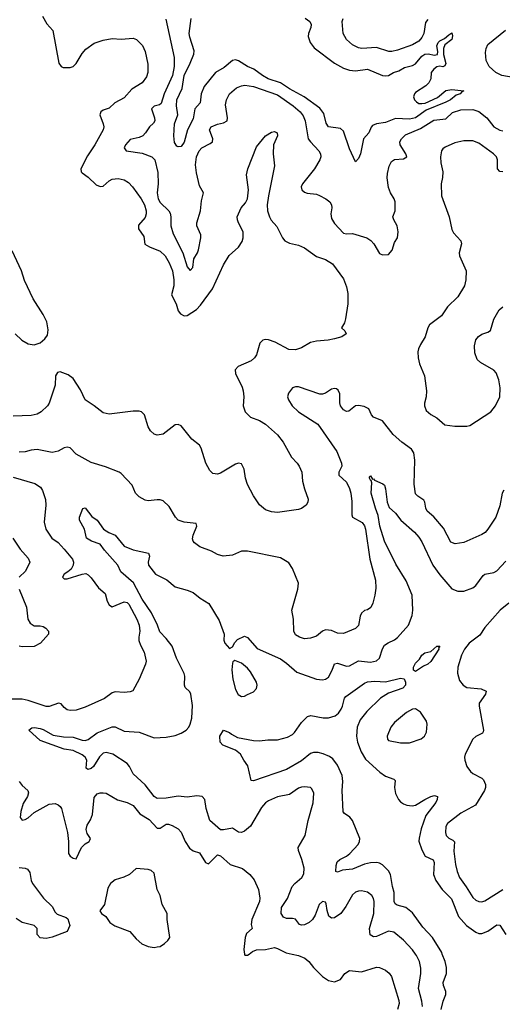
# Model space of a CAD drawing. Header units: inches. Extents: x 1449094 to 1618372, y 389908 to 534307.
# Tile 42 of 256: x 1485114 to 1488327, y 419665 to 426223. Entities that reach past the tile are written whole.
import ezdxf

# ---------------------------------------------------------------- set-up
doc = ezdxf.new("R2010")
doc.units = ezdxf.units.IN
doc.header["$MEASUREMENT"] = 0
doc.layers.add('B4481', color=7, linetype='Continuous')
doc.layers.add('B4482', color=7, linetype='Continuous')

msp = doc.modelspace()

# ---------------------------------------------------------------- linework, layer by layer
at = {"layer": 'B4481', "color": 5}
for points, elevation in [([(1486611.4, 420000), (1486612.9, 419992.9), (1486630, 419992), (1486640.6, 420000)], 660), ([(1486928.4, 420000), (1486970.6, 419990.6), (1487012.8, 419972.8), (1487038.7, 419950), (1487069.3, 419910), (1487130, 419849.6), (1487170, 419824.2), (1487210, 419815.6), (1487248.7, 419831.3), (1487279.3, 419870), (1487310, 419891.3), (1487390, 419880.3), (1487490, 419911.5), (1487510, 419909.6), (1487550, 419891.6), (1487573, 419873), (1487590, 419849.2), (1487637.4, 419690), (1487639.8, 419670), (1487629.8, 419630)], 660), ([(1487794.5, 419650), (1487790, 419686), (1487769.2, 419770), (1487784.5, 419870), (1487785.5, 419905.5), (1487776.5, 419950), (1487755.5, 419990), (1487748.4, 420000)], 640), ([(1487919.5, 419630), (1487933.7, 419686.3), (1487950.6, 419730), (1487950.6, 419750), (1487936, 419790), (1487933.7, 419810), (1487955, 419870), (1487954.8, 419910), (1487945.5, 419950), (1487927.1, 420000)], 620)]:
    msp.add_lwpolyline(points, dxfattribs=dict(at, elevation=elevation))
at = {"layer": 'B4482', "color": 5}
for points, elevation in [([(1485266.3, 426246.3), (1485294.9, 426194.9), (1485335.6, 426150), (1485373.9, 425933.9), (1485389.6, 425910), (1485404.4, 425904.4), (1485450, 425903.8), (1485469.2, 425910.8), (1485490, 425931.5), (1485530, 425998), (1485554.1, 426025.9), (1485610, 426065.6), (1485670, 426087.1), (1485730, 426096.8), (1485790, 426093.3), (1485870, 426099.7), (1485892, 426090), (1485932.4, 426050), (1485949.7, 426010), (1485966.8, 425926.8), (1485967.6, 425870), (1485958.2, 425841.8), (1485930, 425802.6), (1485860.8, 425759.2), (1485810, 425701.7), (1485747, 425670), (1485710, 425634.4), (1485670, 425620.3), (1485654, 425610), (1485648.3, 425590), (1485670.9, 425529.1), (1485674, 425510), (1485669.7, 425490), (1485614.2, 425390), (1485564.8, 425315.2), (1485520.4, 425230), (1485524, 425210), (1485530, 425203.5), (1485570, 425173.5), (1485623.2, 425123.2), (1485650, 425111.1), (1485670, 425114), (1485710.2, 425149.8), (1485730, 425161), (1485770, 425164.4), (1485810, 425155.4), (1485837.5, 425137.5), (1485865.7, 425110), (1485922.8, 425030), (1485944.4, 424990), (1485955, 424950), (1485955.8, 424930), (1485950, 424906), (1485905.9, 424854.1), (1485906, 424830), (1485939.6, 424779.6), (1485948, 424728), (1485978, 424710), (1486050, 424682.2), (1486082.5, 424650), (1486110, 424604), (1486131.9, 424550), (1486140.7, 424490), (1486140.7, 424450), (1486125.3, 424390), (1486155.4, 424330), (1486170, 424283.7), (1486184, 424264), (1486210, 424251.3), (1486230, 424253.3), (1486290, 424293.5), (1486317.6, 424322.4), (1486396.5, 424430), (1486470.2, 424589.8), (1486508, 424652), (1486570, 424707.6), (1486595.1, 424744.9), (1486602.6, 424770), (1486601.3, 424810), (1486570.5, 424870), (1486563, 424890), (1486562, 424910), (1486587.7, 424970), (1486617.1, 425002.9), (1486630.7, 425030), (1486637.3, 425090), (1486624.9, 425190), (1486633.4, 425230), (1486690, 425375.3), (1486751.3, 425450), (1486790, 425472.7), (1486810, 425477.2), (1486828.9, 425468.9), (1486829.2, 425450), (1486802.7, 425390), (1486800.9, 425330), (1486809.6, 425250), (1486769.6, 425050), (1486761.6, 424990), (1486764.2, 424950), (1486776.9, 424910), (1486788.6, 424888.6), (1486825.9, 424845.9), (1486863, 424770), (1486879.5, 424750), (1486910, 424734), (1486970, 424721), (1487010, 424704.4), (1487090, 424644.7), (1487150, 424626), (1487195.8, 424595.8), (1487270, 424496), (1487290, 424444), (1487298.2, 424398.2), (1487298.7, 424330), (1487283.7, 424230), (1487276.6, 424203.4), (1487255.3, 424170), (1487278, 424150), (1487288, 424130), (1487258, 424110), (1487210, 424097.1), (1487168.1, 424088.1), (1487090, 424082.4), (1487050, 424072.4), (1486990, 424036.4), (1486950, 424023.7), (1486906.1, 424026.1), (1486814.4, 424074.4), (1486771.1, 424091.1), (1486750, 424092.4), (1486732.1, 424087.9), (1486711.9, 424068.1), (1486690.9, 423990), (1486678, 423970), (1486654, 423950), (1486568, 423912), (1486548.4, 423890), (1486550, 423866), (1486594.7, 423774.7), (1486602.3, 423750), (1486605.1, 423710), (1486601.1, 423650), (1486615.8, 423610), (1486650, 423574.7), (1486710, 423553.6), (1486750, 423529.5), (1486830, 423457), (1486868.5, 423408.5), (1486922.4, 423310), (1486961.6, 423270), (1486974.7, 423250), (1486991.6, 423210), (1486997.2, 423150), (1487010, 423098), (1487035.1, 423030), (1487032.7, 423010), (1487021.2, 422990), (1486990, 422967.7), (1486970, 422960.5), (1486830, 422941.6), (1486790, 422945.5), (1486750, 422959.1), (1486710, 422990.8), (1486670.5, 423050.5), (1486630, 423126.8), (1486616.5, 423170), (1486608.8, 423228.8), (1486590, 423264), (1486570, 423268.2), (1486550, 423262.4), (1486450, 423201.6), (1486430, 423195.5), (1486400.4, 423200.4), (1486379.9, 423219.9), (1486352.7, 423270), (1486322, 423370), (1486310.3, 423390), (1486260.4, 423430), (1486190, 423517.1), (1486170, 423526), (1486150, 423523.8), (1486070, 423462), (1486030, 423456.3), (1486010, 423462), (1485984.2, 423484.2), (1485970.3, 423510.4), (1485945.5, 423590), (1485926, 423610), (1485910, 423615.8), (1485870, 423616), (1485710, 423596), (1485670, 423603.7), (1485610, 423652), (1485550.3, 423690.3), (1485517.8, 423757.8), (1485470, 423834), (1485437.3, 423857.3), (1485383.2, 423876.8), (1485366.8, 423873.2), (1485353.2, 423850), (1485349.5, 423789.5), (1485310.8, 423669.2), (1485298.7, 423650), (1485257.6, 423610), (1485230, 423595.6), (1485190, 423586.9), (1485070, 423582.3)], 680), ([(1486087, 426227), (1486143.1, 425970), (1486142.5, 425910), (1486130.5, 425850), (1486075, 425730), (1486054.8, 425665.2), (1486044, 425656), (1486010, 425647.6), (1485990.8, 425630), (1486011.3, 425568.7), (1486013.6, 425550), (1486005.5, 425534.5), (1485978.5, 425510), (1485951.2, 425468.8), (1485932.8, 425450), (1485910, 425438.4), (1485850, 425425.3), (1485818, 425390), (1485809.8, 425370), (1485823.7, 425350), (1485930, 425334.9), (1485992.9, 425310), (1486013.4, 425290), (1486034.1, 425205.9), (1486035.5, 425130), (1486028.9, 425070), (1486035.8, 425030), (1486050, 425004.8), (1486107.1, 424950), (1486115.1, 424935.1), (1486120.2, 424910), (1486119.8, 424850), (1486135.6, 424795.6), (1486199.1, 424670), (1486230, 424576.3), (1486250, 424551.8), (1486267.4, 424572.6), (1486273.9, 424630), (1486298.1, 424670), (1486305, 424690), (1486320.5, 424770), (1486319.8, 424790), (1486292.5, 424850), (1486293.5, 424870), (1486318.2, 424950), (1486324.6, 425015.4), (1486337.6, 425070), (1486310, 425117), (1486290, 425202), (1486284.9, 425255.1), (1486290.9, 425309.1), (1486309.1, 425350), (1486327.6, 425370), (1486382.6, 425397.4), (1486396.5, 425410), (1486399.6, 425430), (1486378.7, 425490), (1486388.2, 425510), (1486430, 425527.1), (1486470, 425535.3), (1486494.9, 425550), (1486498.4, 425570), (1486484.8, 425655.2), (1486490.3, 425690), (1486510, 425729.5), (1486556.3, 425770), (1486590, 425783.1), (1486613.5, 425786.5), (1486670, 425778.7), (1486830, 425722.2), (1486935, 425650), (1486981.8, 425610), (1487001.8, 425581.8), (1487015.2, 425550), (1487035.4, 425430), (1487048.9, 425408.9), (1487106.4, 425350), (1487116.5, 425330), (1487118.9, 425310), (1487111.7, 425290), (1487075.8, 425230), (1486995.8, 425130), (1486988.7, 425110), (1486992.8, 425090), (1487010, 425074), (1487027.3, 425067.3), (1487090, 425059.8), (1487110, 425051.6), (1487151.6, 425030), (1487178.7, 425010), (1487189.7, 424989.7), (1487191.2, 424970), (1487184.4, 424930), (1487190, 424899.3), (1487210, 424865.6), (1487270, 424800.4), (1487290, 424796), (1487330, 424799.1), (1487424.5, 424770), (1487451.3, 424751.3), (1487471.2, 424730), (1487510, 424666.6), (1487530, 424656.2), (1487570, 424659.5), (1487592.8, 424687.2), (1487610, 424739), (1487628, 424770), (1487634.4, 424810), (1487626, 424850), (1487604, 424890), (1487598.8, 424910), (1487614, 424950), (1487612.7, 425010), (1487607.3, 425030), (1487582, 425070), (1487570, 425104.7), (1487560.8, 425170), (1487562.4, 425197.6), (1487572.7, 425247.3), (1487590, 425277.6), (1487610, 425291), (1487670, 425296.3), (1487690.3, 425309.7), (1487684.6, 425330), (1487646.4, 425390), (1487645.2, 425410), (1487655.8, 425430), (1487683.2, 425456.8), (1487781.1, 425498.9), (1487870, 425552.9), (1487950, 425562.7), (1487994.4, 425605.6), (1488050, 425622.3), (1488130, 425623.7), (1488170, 425611.7), (1488222.9, 425570), (1488269.9, 425509.9), (1488310, 425486), (1488330, 425483.6)], 660), ([(1487013.8, 426233.8), (1487045.5, 426210), (1487054, 426190), (1487052.2, 426170), (1487035.8, 426130), (1487033.4, 426110), (1487047.6, 426070), (1487075, 426035), (1487210, 425933.7), (1487270, 425900.8), (1487310, 425886.5), (1487350, 425882.3), (1487430, 425893), (1487530, 425851.4), (1487550, 425847.8), (1487570, 425851.5), (1487602.9, 425870), (1487637.9, 425882.1), (1487674.6, 425905.4), (1487730, 425918.8), (1487750, 425929.3), (1487790, 425979.1), (1487810, 425993.7), (1487836, 425996), (1487873, 425987), (1487895.3, 425990), (1487898, 426010), (1487889.8, 426049.8), (1487899.7, 426070), (1487910, 426081.1), (1487943, 426097), (1487970, 426123), (1487990, 426134.8), (1487994.9, 426114.9), (1487990.3, 426090), (1487944.4, 426055.6), (1487935.8, 426030), (1487934.8, 425990), (1487950.3, 425930.3), (1487944.5, 425915.5), (1487930, 425909.6), (1487910, 425914), (1487890, 425908), (1487870, 425894.3), (1487853.1, 425870), (1487850.3, 425829.7), (1487838.5, 425801.5), (1487817.5, 425782.5), (1487750, 425738.4), (1487741.6, 425730), (1487735.8, 425710), (1487742.6, 425690), (1487754.7, 425674.7), (1487770, 425665.5), (1487790, 425664.2), (1487812.2, 425667.8), (1487895.8, 425704.2), (1487950, 425752), (1487990, 425758), (1488071.3, 425750), (1488057.3, 425742.7), (1488046.8, 425730), (1488019.3, 425720.7), (1487981.8, 425690), (1487950, 425672.5), (1487819.9, 425620.1), (1487750, 425569.9), (1487710, 425559.7), (1487616.3, 425563.7), (1487550, 425538.7), (1487490.2, 425529.8), (1487462.4, 425517.6), (1487453, 425507), (1487438.4, 425470), (1487403.6, 425430), (1487382.3, 425330), (1487370, 425299.3), (1487350, 425275.3), (1487310, 425362), (1487270, 425480.7), (1487250, 425498.3), (1487169.6, 425510), (1487154.7, 425534.7), (1487138.2, 425598.2), (1487112.8, 425632.8), (1487008.5, 425708.5), (1486910, 425761.2), (1486850, 425801.4), (1486768.9, 425830), (1486730, 425851.6), (1486672.8, 425892.8), (1486630, 425910.9), (1486570, 425947.8), (1486550, 425954.5), (1486530, 425950.7), (1486475, 425905), (1486418.1, 425870), (1486342.7, 425777.3), (1486323, 425730), (1486314.7, 425670), (1486280.5, 425630), (1486270, 425563), (1486230.7, 425490), (1486210, 425408.2), (1486190, 425379.1), (1486170, 425375.1), (1486160.4, 425380.4), (1486145.3, 425405.3), (1486140.8, 425450), (1486145.5, 425530), (1486166.6, 425590), (1486157.8, 425650), (1486159.2, 425690), (1486196.3, 425763.7), (1486210, 425850), (1486250, 425932.5), (1486274.3, 425994.3), (1486275, 426015), (1486246.4, 426106.4), (1486243.1, 426130), (1486256.3, 426230)], 640), ([(1487830, 426224.4), (1487816.5, 426203.5), (1487803.7, 426130), (1487790, 426104.4), (1487770, 426080.7), (1487730, 426055.8), (1487630, 426020.1), (1487591.1, 426011.1), (1487571.8, 426011.8), (1487490, 426037.4), (1487391.4, 426031.4), (1487370, 426034.7), (1487330, 426054.3), (1487290.3, 426090), (1487267.2, 426130), (1487260.9, 426210), (1487267.7, 426230)], 660), ([(1488450, 425829.7), (1488323, 425850), (1488283.8, 425870), (1488239.3, 425910), (1488218.7, 425950), (1488215.4, 426004.6), (1488218.3, 426030), (1488230, 426056.9), (1488347.4, 426152.6)], 660), ([(1488330, 425209.7), (1488310, 425211.6), (1488295.8, 425230), (1488293.7, 425290), (1488287.3, 425310), (1488267.3, 425330), (1488170, 425399.7), (1488130, 425416), (1488070, 425416.4), (1488010, 425403.1), (1487945.4, 425374.6), (1487930, 425362.7), (1487921.6, 425350), (1487914.9, 425310), (1487918, 425270), (1487931.8, 425210), (1487928.9, 425171.1), (1487918.7, 425130), (1487922, 425050), (1487972.2, 424910), (1487990, 424824.7), (1488002.8, 424802.8), (1488050.6, 424750), (1488054.9, 424730), (1488039.1, 424670), (1488040.7, 424650), (1488086.8, 424550), (1488084.9, 424490), (1488074.9, 424450), (1488030, 424378), (1487961, 424310), (1487922.8, 424250), (1487842, 424190), (1487830.4, 424169.6), (1487813.7, 424110), (1487781.2, 424058.8), (1487768.4, 424030), (1487764.4, 424010), (1487766, 423970), (1487776.4, 423930), (1487808.4, 423850), (1487822.4, 423750), (1487819.3, 423710), (1487807.9, 423667.9), (1487807.7, 423650), (1487819.9, 423619.9), (1487850, 423592.7), (1487890.2, 423570.2), (1487944.4, 423524.4), (1488010, 423514.9), (1488090, 423515.5), (1488110, 423520.5), (1488249.6, 423610), (1488282.4, 423650), (1488309.6, 423710), (1488312, 423770), (1488304.1, 423824.1), (1488286, 423870), (1488270, 423889.2), (1488180.7, 423940.7), (1488160.4, 423960.4), (1488143.1, 424003.1), (1488141.1, 424050), (1488149.7, 424090), (1488167.6, 424112.4), (1488190, 424128.4), (1488230, 424141.6), (1488247.6, 424152.4), (1488271.1, 424228.9), (1488306.6, 424290), (1488329.7, 424310.3)], 680), ([(1485084.5, 424130), (1485128.5, 424088.5), (1485170, 424063.6), (1485210, 424057), (1485251, 424070), (1485282, 424098), (1485298.8, 424121.2), (1485302.8, 424157.2), (1485294.9, 424210), (1485270, 424258.8), (1485203, 424363), (1485146.3, 424486.3), (1485126.7, 424550), (1485064.2, 424684.2)], 680), ([(1488338, 423090), (1488324.7, 423070), (1488310, 422984.7), (1488282.9, 422910), (1488230.8, 422829.2), (1488211.8, 422808.2), (1488190, 422794.6), (1488070, 422740.3), (1488012.2, 422732.2), (1487983.4, 422743.4), (1487935.6, 422835.6), (1487871.8, 422911.8), (1487827.4, 422950), (1487817.7, 422970), (1487811.8, 423010), (1487803.4, 423023.4), (1487763.8, 423050), (1487750, 423065.5), (1487739.3, 423130), (1487744.3, 423290), (1487738.5, 423338.5), (1487722.5, 423362.5), (1487659, 423410), (1487601.2, 423461.2), (1487530.2, 423550.2), (1487470, 423574.9), (1487454.9, 423590), (1487438, 423630), (1487407.3, 423647.3), (1487370, 423654), (1487350, 423650.4), (1487305.4, 423614.6), (1487290, 423612.7), (1487270, 423624.9), (1487249, 423650), (1487244.4, 423670), (1487244.6, 423730), (1487234.8, 423754.8), (1487223.4, 423763.4), (1487210, 423766.7), (1487190, 423761.3), (1487150, 423735.8), (1487130, 423728.8), (1487111.2, 423728.8), (1486970, 423778.4), (1486950, 423778), (1486929.2, 423770), (1486904.2, 423735.8), (1486897.6, 423710), (1486903, 423690), (1486927.1, 423650), (1486969.7, 423610), (1487099.8, 423530), (1487225.8, 423345.8), (1487257.3, 423270), (1487258.3, 423250), (1487237.8, 423210), (1487239.2, 423190), (1487290, 423143.1), (1487310, 423101.3), (1487319, 423070), (1487325.1, 423014.9), (1487324.2, 422924.2), (1487330, 422909.7), (1487394.6, 422874.6), (1487410, 422851.8), (1487415.5, 422830), (1487445.8, 422630), (1487482.6, 422490), (1487483.9, 422436.1), (1487477.6, 422390), (1487464.2, 422335.8), (1487452.3, 422307.7), (1487430, 422293), (1487410, 422288.2), (1487389.7, 422270), (1487380.4, 422250), (1487370, 422188.2), (1487350, 422167.8), (1487270, 422135.3), (1487230, 422137), (1487190, 422153.7), (1487150, 422158.7), (1487129.8, 422150.2), (1487090, 422117.6), (1487050, 422104.2), (1487010, 422100.3), (1486976, 422110), (1486950, 422126), (1486938.4, 422150), (1486935.8, 422230), (1486926, 422290), (1486966.3, 422430), (1486969, 422469), (1486930, 422566.8), (1486905.9, 422605.8), (1486850, 422639.3), (1486630, 422683.6), (1486590, 422683.1), (1486530, 422656.9), (1486469.2, 422649.2), (1486430, 422660.3), (1486390, 422683.1), (1486312.4, 422712.4), (1486278.2, 422738.2), (1486268.7, 422750), (1486265.2, 422765.3), (1486268.9, 422790), (1486293.1, 422850), (1486288.2, 422868.2), (1486210, 422876.6), (1486170.1, 422890.1), (1486151.5, 422910), (1486110, 422981.3), (1486070, 423017.6), (1486050, 423025.3), (1486030, 423026), (1485970, 423018.4), (1485950, 423023.8), (1485910, 423046), (1485885.5, 423070), (1485863.1, 423123.1), (1485790, 423200.7), (1485776, 423210), (1485685.7, 423245.7), (1485590, 423273.4), (1485489.1, 423329.1), (1485450.3, 423370.3), (1485430, 423375.8), (1485410, 423371.8), (1485370, 423348.9), (1485330, 423340.3), (1485230, 423359.5), (1485190, 423356), (1485150, 423344.6), (1485110, 423341.7)], 660), ([(1485070, 423176.5), (1485214.3, 423134.3), (1485253.2, 423110), (1485266.9, 423086.9), (1485286.7, 423026.7), (1485288.3, 422990), (1485276.5, 422876.5), (1485288, 422830), (1485328.6, 422770), (1485370, 422740.4), (1485410, 422697.4), (1485465.2, 422630), (1485473.3, 422610), (1485470.8, 422589.2), (1485456, 422564), (1485435.3, 422544.7), (1485409.6, 422530), (1485398.7, 422510), (1485410, 422498.7), (1485430, 422499.8), (1485530, 422530.8), (1485553.8, 422533.8), (1485570, 422525.6), (1485590, 422506), (1485638.3, 422438.3), (1485682.2, 422402.2), (1485697.4, 422350), (1485710, 422326), (1485719, 422319), (1485730, 422312.6), (1485810, 422346.4), (1485830, 422341.7), (1485841.7, 422330), (1485892.8, 422230), (1485908.5, 422190), (1485914, 422150), (1485907.1, 422110), (1485908.2, 422088.2), (1485917.8, 422057.8), (1485943.6, 422010), (1485956.2, 421950), (1485952, 421930), (1485910, 421831), (1485867.9, 421752.1), (1485850, 421745.3), (1485810, 421742), (1485750, 421746.5), (1485730, 421738.9), (1485677.8, 421702.2), (1485550, 421644.9), (1485490, 421623), (1485450, 421621.6), (1485430, 421626.4), (1485410, 421641.6), (1485390, 421666.4), (1485371.5, 421671.5), (1485310.6, 421649.4), (1485290, 421649.3), (1485170, 421689), (1485130, 421696.5), (1485050, 421696.9)], 660), ([(1487748.4, 420000), (1487728.3, 420028.3), (1487670, 420092), (1487605.2, 420145.2), (1487570, 420152.9), (1487490, 420115.7), (1487470, 420114), (1487447.8, 420127.8), (1487442, 420170), (1487470.7, 420270.7), (1487473.8, 420350), (1487469.7, 420370), (1487458.9, 420390), (1487430, 420413), (1487390, 420420.4), (1487370, 420419.1), (1487350, 420411.2), (1487330, 420394), (1487284.3, 420315.7), (1487251.7, 420270), (1487210, 420241.5), (1487190, 420239.2), (1487171.7, 420251.7), (1487159.8, 420290), (1487155.2, 420335.2), (1487150, 420346), (1487130, 420349.6), (1487107.2, 420330), (1487080.6, 420259.4), (1487063.5, 420230), (1487041.8, 420210), (1487010, 420193.3), (1486990, 420191.1), (1486977, 420197), (1486950, 420231.5), (1486930, 420236.9), (1486890, 420237.4), (1486870, 420245.6), (1486855.1, 420270), (1486857.8, 420310), (1486897.2, 420370), (1486928.5, 420450), (1486944.7, 420470), (1486993, 420510), (1487005.7, 420534.3), (1487008, 420572), (1486993.1, 420630), (1486969.7, 420690), (1486968.3, 420710), (1487013.6, 420790), (1487034.3, 420890), (1487067.2, 421007.2), (1487071.1, 421071.1), (1487059.7, 421099.7), (1487049.5, 421109.5), (1487010, 421114), (1486990, 421111.6), (1486970, 421103.6), (1486910, 421063.5), (1486830, 421046.2), (1486770, 421020.4), (1486750, 421006.3), (1486723.9, 420976.1), (1486649.5, 420850.5), (1486610, 420818.2), (1486590, 420809.7), (1486570, 420812.4), (1486530, 420838.7), (1486470, 420826.4), (1486450, 420827.1), (1486379.2, 420890), (1486356.4, 420970), (1486347, 421030), (1486328.1, 421048.1), (1486293.2, 421053.2), (1486230, 421043.7), (1486170, 421051.4), (1486090, 421037.5), (1486030, 421036.8), (1486010, 421049.8), (1485950, 421126.2), (1485870, 421200.4), (1485845.6, 421250), (1485829.9, 421269.9), (1485734.8, 421330), (1485690, 421342.6), (1485670, 421338.8), (1485646, 421314), (1485606.4, 421250), (1485590, 421236.2), (1485568.1, 421228.1), (1485556.9, 421236.9), (1485560.8, 421290), (1485550.6, 421310), (1485530, 421326), (1485470, 421356.5), (1485410, 421364.7), (1485250, 421422.4), (1485176, 421490), (1485194.5, 421505.5), (1485212, 421508), (1485250, 421502.3), (1485270, 421495.8), (1485337.2, 421457.2), (1485405.7, 421445.7), (1485470, 421445), (1485530, 421423.9), (1485550, 421422.1), (1485570, 421429.4), (1485630, 421473.2), (1485730, 421512), (1485750, 421513.6), (1485810, 421485), (1485910, 421477.8), (1486010, 421440.6), (1486090, 421443.5), (1486150, 421455.4), (1486190, 421471), (1486221.5, 421490), (1486239, 421510), (1486249, 421530), (1486261, 421570), (1486265.5, 421654.5), (1486253.3, 421730), (1486245.6, 421745.6), (1486215.6, 421775.5), (1486211.5, 421790), (1486214.4, 421850), (1486209.3, 421869.3), (1486157.4, 421970), (1486129.9, 422050), (1486090, 422101.2), (1486046.2, 422146.2), (1486031.3, 422190), (1485992.2, 422272.2), (1485930, 422363.7), (1485872.1, 422472.1), (1485786.4, 422546.4), (1485767.1, 422590), (1485679.3, 422690), (1485650, 422729.7), (1485592.7, 422750), (1485559.6, 422770), (1485545.1, 422830), (1485511.5, 422890), (1485513.3, 422910), (1485533.6, 422966.4), (1485550, 422970.6), (1485593.7, 422913.7), (1485630.4, 422890), (1485672.9, 422830), (1485707.5, 422807.5), (1485750, 422788.9), (1485810, 422716.5), (1485870, 422691.4), (1485970.7, 422670), (1485977.6, 422650), (1485968.7, 422610), (1485972.4, 422590), (1486018, 422530), (1486092.9, 422492.9), (1486150, 422445.3), (1486230, 422424.4), (1486270, 422408.2), (1486316.3, 422370), (1486373.6, 422333.6), (1486440.9, 422220.9), (1486476, 422130), (1486474, 422090), (1486479.3, 422070), (1486510, 422034.8), (1486530, 422046), (1486545.8, 422074.2), (1486564.4, 422095.6), (1486610, 422117.1), (1486630, 422108.4), (1486694.8, 422034.8), (1486850, 421965.4), (1486890, 421937.6), (1486958, 421878), (1487090, 421830.4), (1487130, 421827), (1487150, 421830.3), (1487170, 421844.2), (1487195.2, 421890), (1487210, 421932.2), (1487230, 421936.2), (1487290, 421918), (1487310, 421919.6), (1487370, 421951.7), (1487450, 421943), (1487490, 421952.4), (1487510, 421970.4), (1487528.5, 422031.5), (1487543.4, 422056.6), (1487567.2, 422072.8), (1487610, 422092.2), (1487630, 422108.5), (1487701.7, 422190), (1487726.4, 422253.6), (1487731.4, 422290), (1487726.6, 422390), (1487686.1, 422486.1), (1487616.9, 422596.9), (1487542.4, 422750), (1487512.5, 422850), (1487501, 422921), (1487481.8, 422970), (1487454.5, 423070), (1487457.7, 423137.7), (1487454.6, 423154.6), (1487450, 423155.3), (1487442.7, 423170), (1487442.7, 423177.3), (1487450, 423184.7), (1487463.5, 423163.5), (1487470, 423164), (1487475.8, 423155.8), (1487532, 423132), (1487542.3, 423122.3), (1487550, 423098), (1487559.8, 423010), (1487573.8, 422973.8), (1487615.6, 422935.6), (1487651.2, 422890), (1487741.3, 422810), (1487770, 422775.3), (1487790, 422744.2), (1487865.3, 422590), (1487910, 422525), (1487990, 422432.8), (1488030, 422416.1), (1488070, 422417.3), (1488130, 422438.5), (1488150, 422454.3), (1488198.5, 422521.5), (1488210.7, 422529.3), (1488270, 422541), (1488290, 422552.6), (1488350, 422616.3)], 640), ([(1485069.5, 422770), (1485117.2, 422697.2), (1485170, 422637.2), (1485180.9, 422610), (1485152.3, 422550), (1485111.1, 422510)], 680), ([(1485109.7, 422429.7), (1485158.4, 422310), (1485169.4, 422230), (1485183.6, 422203.6), (1485210, 422186.6), (1485250, 422186), (1485270, 422180.9), (1485289, 422170), (1485305.2, 422150), (1485305.2, 422130), (1485252.3, 422070), (1485210, 422048.4), (1485130, 422046), (1485110, 422050.7)], 680), ([(1488370, 422336.9), (1488312.3, 422290), (1488210, 422174.5), (1488176.1, 422123.9), (1488106.5, 422070), (1488075.3, 422030), (1488055.6, 421990), (1488031.6, 421910), (1488029.1, 421870), (1488042.4, 421822.4), (1488065.2, 421790), (1488090, 421774), (1488185.9, 421765.9), (1488219.3, 421750), (1488214, 421730), (1488173.7, 421670), (1488172, 421650), (1488202, 421490), (1488199.6, 421480.4), (1488195.5, 421470), (1488151.6, 421448.4), (1488130.5, 421430), (1488078.8, 421330), (1488074, 421310), (1488076.3, 421290), (1488090.4, 421250), (1488115.1, 421215.1), (1488130, 421202.6), (1488190, 421171.7), (1488200.7, 421160.7), (1488215.6, 421130), (1488214.6, 421110), (1488207.6, 421090), (1488148.1, 420991.9), (1488050, 420938), (1487961.3, 420870), (1487950.2, 420850), (1487947.5, 420810), (1487953.4, 420790), (1487970, 420772), (1487998.4, 420758.4), (1488007.7, 420747.8), (1488004.8, 420684.8), (1488015.2, 420595.2), (1488025.6, 420550), (1488041.6, 420510), (1488087.2, 420447.2), (1488130, 420375.8), (1488150, 420358), (1488170, 420348.8), (1488190, 420347.2), (1488210, 420354), (1488329.6, 420430)], 640), ([(1487927.1, 420000), (1487923.4, 420010), (1487861, 420110), (1487797.9, 420177.9), (1487730, 420274.2), (1487683.5, 420310), (1487626.3, 420326.3), (1487614.2, 420334.2), (1487607.9, 420350), (1487606.8, 420410), (1487595, 420450), (1487583.4, 420530), (1487570, 420553.2), (1487530, 420594.7), (1487510, 420606), (1487490.4, 420610.4), (1487450, 420608.2), (1487410, 420599.1), (1487330, 420566.1), (1487262.3, 420557.7), (1487230, 420545.6), (1487219, 420550), (1487220.4, 420590), (1487226.4, 420613.6), (1487244.5, 420630), (1487289.1, 420650.9), (1487311.2, 420668.8), (1487366.6, 420730), (1487376.9, 420750), (1487377.7, 420770), (1487329.7, 420890), (1487312, 420912), (1487275.3, 420935.3), (1487267.7, 420947.7), (1487261.7, 421090), (1487265.3, 421150), (1487260.3, 421190), (1487230, 421258.4), (1487199, 421299), (1487175.9, 421315.9), (1487134.3, 421334.3), (1487102, 421342), (1487070, 421341.1), (1487050, 421334.6), (1486990, 421287.4), (1486890, 421229.9), (1486670, 421154.5), (1486654.6, 421154.6), (1486633, 421253), (1486605.2, 421290), (1486584, 421330), (1486550, 421357.2), (1486466, 421390), (1486448, 421410), (1486446, 421450), (1486470, 421492), (1486510, 421476.3), (1486523.9, 421463.9), (1486563, 421443), (1486670, 421422.4), (1486710, 421419.6), (1486766.6, 421426.6), (1486830, 421427), (1486896.4, 421443.6), (1486930, 421463), (1486943.7, 421476.3), (1486990, 421543), (1487030, 421582.8), (1487052.5, 421587.5), (1487134, 421574), (1487170, 421572.5), (1487213.8, 421586.2), (1487235.5, 421604.5), (1487253.2, 421630), (1487263.2, 421650), (1487275.9, 421704.1), (1487284.1, 421715.9), (1487410, 421803.2), (1487428.3, 421811.7), (1487477.8, 421817.8), (1487550, 421813.4), (1487650, 421837.2), (1487672.8, 421832.8), (1487683.1, 421810), (1487681.3, 421790), (1487664, 421770), (1487570, 421737.7), (1487516.8, 421703.2), (1487425.3, 421614.7), (1487380.2, 421559.8), (1487359.8, 421510), (1487356.6, 421450), (1487361.8, 421410), (1487386.6, 421346.6), (1487416.8, 421296.8), (1487511.4, 421211.4), (1487550, 421183.9), (1487604.4, 421164.4), (1487614.6, 421154.6), (1487609, 421110), (1487616.1, 421070), (1487635.8, 421030), (1487650, 421012.7), (1487670, 420999.3), (1487690.4, 420990.4), (1487726.7, 420986.7), (1487750, 420990.4), (1487811.3, 421030), (1487850, 421048.1), (1487874.7, 421054.7), (1487894.4, 421050), (1487894, 421030), (1487883.9, 421010), (1487817.6, 420922.4), (1487786.9, 420833.1), (1487772.3, 420772.3), (1487772, 420752), (1487790, 420693.4), (1487812.2, 420652.2), (1487866.3, 420626.3), (1487872.6, 420610), (1487868.8, 420530), (1487883.5, 420490), (1487925.9, 420430), (1487988.3, 420368.3), (1488035.3, 420250), (1488089.4, 420190), (1488150, 420144.8), (1488170, 420137.5), (1488190, 420136.6), (1488230, 420151.5), (1488290, 420194.9), (1488310, 420192.2), (1488350.9, 420130)], 620), ([(1485109.7, 421149.7), (1485130, 421122.7), (1485169, 421090), (1485172.5, 421072.5), (1485167, 421050), (1485138, 421002), (1485121.5, 420950), (1485116.9, 420910), (1485130, 420892), (1485150, 420895.8), (1485170, 420907.2), (1485210, 420942), (1485310, 420998.9), (1485350, 421002.2), (1485370, 420994.3), (1485383, 420983), (1485392, 420970), (1485431.3, 420810), (1485438.6, 420750), (1485438.9, 420670), (1485450, 420652), (1485470, 420638.7), (1485490, 420634.5), (1485526, 420710), (1485550, 420732.8), (1485577.1, 420750), (1485581.7, 420758.3), (1485585.7, 420770), (1485563.6, 420803.6), (1485556.5, 420830), (1485562.7, 420857.3), (1485585.2, 420894.8), (1485598.2, 420930), (1485610, 421042), (1485630, 421066), (1485650, 421074), (1485670, 421074), (1485690, 421071.8), (1485766.3, 421026.3), (1485830, 421009.8), (1485869.6, 420990), (1485914, 420934), (1485975.3, 420895.3), (1486030, 420839.1), (1486050, 420838.9), (1486090, 420864.7), (1486104.4, 420864.4), (1486130, 420856.9), (1486170, 420834), (1486190, 420812.3), (1486215.6, 420750), (1486244.1, 420704.1), (1486270, 420687.3), (1486310, 420674), (1486350, 420609.7), (1486370, 420601.1), (1486375.5, 420604.5), (1486430, 420661.6), (1486450, 420654.7), (1486515.7, 420595.7), (1486597, 420570), (1486646, 420530), (1486674.9, 420494.9), (1486704.7, 420430), (1486712.9, 420372.9), (1486709.8, 420350), (1486658.7, 420230), (1486656, 420196), (1486660.9, 420170), (1486623.4, 420136.6), (1486614.6, 420110), (1486605.1, 420030), (1486611.4, 420000)], 660), ([(1485110, 420576.3), (1485150, 420571.8), (1485165.4, 420565.4), (1485182, 420542), (1485189.6, 420490), (1485198.4, 420470), (1485272.7, 420372.7), (1485330, 420316), (1485350, 420279), (1485364.5, 420264.5), (1485424, 420244), (1485433.6, 420233.6), (1485449, 420190), (1485429.2, 420150.8), (1485330, 420113), (1485290, 420103), (1485250, 420107.7), (1485230.7, 420130), (1485230.5, 420170.5), (1485211.3, 420190), (1485130.4, 420210.4), (1485090, 420236.3)], 680), ([(1486640.6, 420000), (1486663, 420017), (1486690, 420027.3), (1486750, 420029.8), (1486810, 420043.5), (1486830, 420037.8), (1486888.8, 420008.8), (1486928.4, 420000)], 660)]:
    msp.add_lwpolyline(points, dxfattribs=dict(at, elevation=elevation))
for points, elevation in [([(1487750, 421881.2), (1487735.3, 421890), (1487735.1, 421910), (1487750, 421937.3), (1487776.6, 421963.4), (1487790, 421991.3), (1487810, 422006.8), (1487850, 422014), (1487890, 422050.7), (1487910.4, 422050.4), (1487902.8, 422037.2), (1487904, 422030), (1487850, 421948.2), (1487830, 421929.7), (1487802, 421918)], 620), ([(1486545.2, 421954.8), (1486533.4, 421946.6), (1486530, 421938), (1486527.3, 421892.7), (1486533.4, 421830), (1486550, 421762.8), (1486567.7, 421727.8), (1486590, 421715.5), (1486610, 421718), (1486630, 421728.2), (1486670, 421747), (1486690, 421767.7), (1486694.5, 421790), (1486689.7, 421810), (1486650, 421879.7), (1486630, 421903.5), (1486590, 421936.9)], 640), ([(1487750, 421632.1), (1487730, 421629.7), (1487690, 421607.8), (1487610, 421542.9), (1487585.7, 421510), (1487560.5, 421450), (1487562.8, 421430), (1487570, 421422.8), (1487650, 421406.7), (1487710, 421407.6), (1487786.6, 421433.4), (1487809.6, 421450.4), (1487822.9, 421477.1), (1487827.6, 421530), (1487821.6, 421550), (1487781.6, 421610)], 640), ([(1485890, 420568.7), (1485844.7, 420530), (1485808.2, 420511.8), (1485750, 420494), (1485719.1, 420470), (1485701.7, 420438.3), (1485679.3, 420330), (1485647.3, 420287.3), (1485658, 420270), (1485687.3, 420250), (1485714.8, 420210), (1485747.4, 420187.4), (1485846.8, 420150), (1485890, 420101), (1485927.9, 420067.9), (1485970, 420050.7), (1486010, 420044), (1486030, 420047.3), (1486050, 420050.7), (1486079, 420070), (1486101.2, 420090), (1486113.2, 420110), (1486095.6, 420230), (1486096.3, 420270), (1486062, 420330), (1486049.4, 420390), (1486029.5, 420430), (1486010, 420539), (1485990, 420556), (1485970, 420562.7)], 680)]:
    msp.add_lwpolyline(points, close=True, dxfattribs=dict(at, elevation=elevation))

doc.saveas('drawing.dxf')
